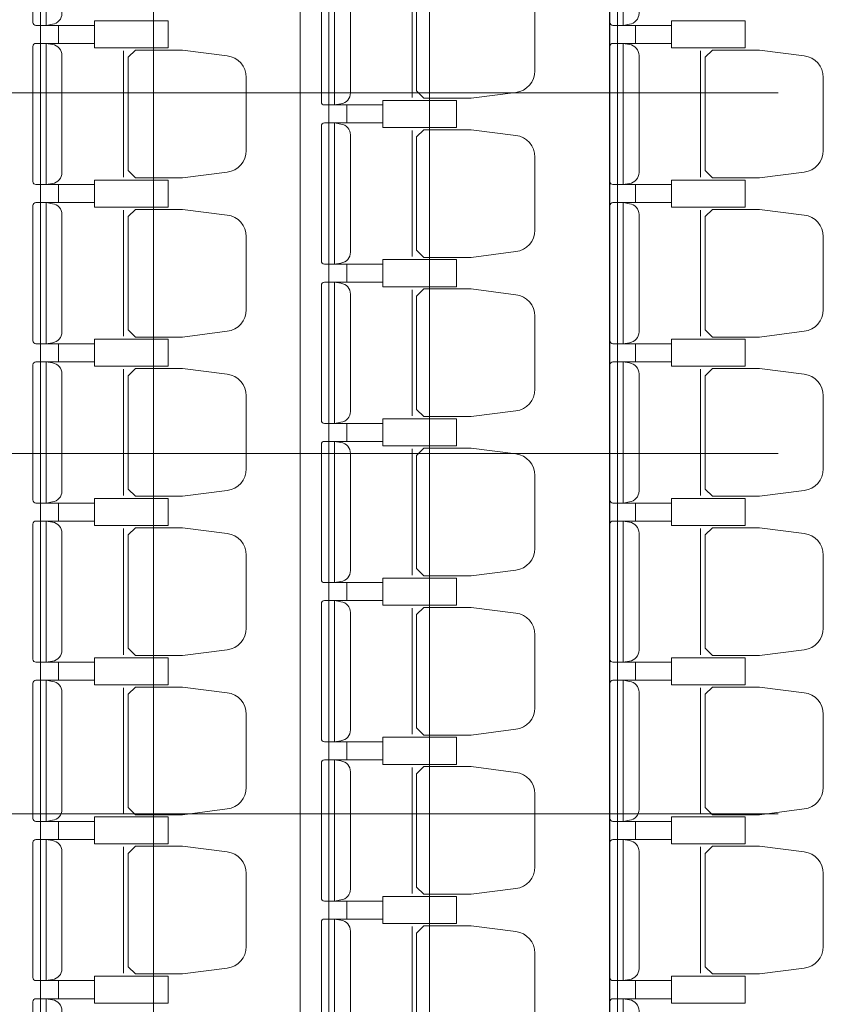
# Model space of a CAD drawing. Header units: centimetres. Extents: x 88729 to 133553, y -16225 to 14174.
# Tile 89 of 106: x 91467 to 91734, y -8063 to -7735. Entities that reach past the tile are written whole.
import ezdxf
from ezdxf.enums import TextEntityAlignment as Align

# ---------------------------------------------------------------- set-up
doc = ezdxf.new("R2010")
doc.units = ezdxf.units.CM
for name, color, linetype in [('A-SUFITY', 252, 'Continuous'), ('A-WID', 252, 'Continuous'), ('E_PODKLAD', 7, 'Continuous'), ('R-MET-IWE', 252, 'Continuous')]:
    doc.layers.add(name, color=color, linetype=linetype)
doc.styles.get("Standard").update_dxf_attribs({"font": 'txt.shx'})

# ---------------------------------------------------------------- blocks, each defined once
blk = doc.blocks.new('A$Ce817dbbb')
at = {"color": 252, "lineweight": 9}
for p, q in [((195.3, -18184.52), (195.3, -18226.52)), ((73.5, -18202.52), (77.6, -18202.52)), ((265.5, -18202.52), (269.6, -18202.52)), ((73.5, -18208.52), (77.6, -18208.52)), ((265.5, -18208.52), (269.6, -18208.52)), ((99.3, -18211.02), (99.3, -18253.02)), ((291.3, -18211.02), (291.3, -18253.02)), ((169.5, -18229.02), (173.6, -18229.02)), ((169.5, -18235.02), (173.6, -18235.02)), ((195.3, -18237.52), (195.3, -18279.52)), ((73.5, -18255.52), (77.6, -18255.52)), ((265.5, -18255.52), (269.6, -18255.52)), ((73.5, -18261.52), (77.6, -18261.52)), ((265.5, -18261.52), (269.6, -18261.52)), ((99.3, -18264.02), (99.3, -18306.02)), ((291.3, -18264.02), (291.3, -18306.02)), ((169.5, -18282.02), (173.6, -18282.02)), ((169.5, -18288.02), (173.6, -18288.02)), ((195.3, -18290.52), (195.3, -18332.52)), ((73.5, -18308.52), (77.6, -18308.52)), ((265.5, -18308.52), (269.6, -18308.52)), ((73.5, -18314.52), (77.6, -18314.52)), ((265.5, -18314.52), (269.6, -18314.52)), ((99.3, -18317.02), (99.3, -18359.02)), ((291.3, -18317.02), (291.3, -18359.02)), ((169.5, -18335.02), (173.6, -18335.02)), ((169.5, -18341.02), (173.6, -18341.02)), ((195.3, -18343.52), (195.3, -18385.52)), ((73.5, -18361.52), (77.6, -18361.52)), ((265.5, -18361.52), (269.6, -18361.52)), ((73.5, -18367.52), (77.6, -18367.52)), ((99.3, -18370.02), (99.3, -18412.02)), ((265.5, -18367.52), (269.6, -18367.52)), ((291.3, -18370.02), (291.3, -18412.02)), ((169.5, -18388.02), (173.6, -18388.02)), ((169.5, -18394.02), (173.6, -18394.02)), ((195.3, -18396.52), (195.3, -18438.52)), ((73.5, -18414.52), (77.6, -18414.52)), ((265.5, -18414.52), (269.6, -18414.52)), ((73.5, -18420.52), (77.6, -18420.52)), ((265.5, -18420.52), (269.6, -18420.52)), ((99.3, -18423.02), (99.3, -18465.02)), ((291.3, -18423.02), (291.3, -18465.02)), ((169.5, -18441.02), (173.6, -18441.02)), ((169.5, -18447.02), (173.6, -18447.02)), ((195.3, -18449.52), (195.3, -18491.52)), ((73.5, -18467.52), (77.6, -18467.52)), ((265.5, -18467.52), (269.6, -18467.52)), ((73.5, -18473.52), (77.6, -18473.52)), ((265.5, -18473.52), (269.6, -18473.52)), ((99.3, -18476.02), (99.3, -18518.02)), ((291.3, -18476.02), (291.3, -18518.02)), ((169.5, -18494.02), (173.6, -18494.02)), ((169.5, -18500.02), (173.6, -18500.02)), ((195.3, -18502.52), (195.3, -18544.52)), ((73.5, -18520.52), (77.6, -18520.52)), ((265.5, -18520.52), (269.6, -18520.52)), ((73.5, -18526.52), (77.6, -18526.52)), ((265.5, -18526.52), (269.6, -18526.52))]:
    blk.add_line(p, q, dxfattribs=at)
for points in [[(73.5, -18155.52), (73.5, -18179.02), (73.5, -18202.52), (70.1, -18202.52, -0.414214), (69.1, -18201.52), (69.1, -18179.02), (69.1, -18156.52, -0.414214), (70.1, -18155.52)], [(265.5, -18155.52), (265.5, -18179.02), (265.5, -18202.52), (262.1, -18202.52, -0.414214), (261.1, -18201.52), (261.1, -18179.02), (261.1, -18156.52, -0.414214), (262.1, -18155.52)], [(169.5, -18182.02), (169.5, -18205.52), (169.5, -18229.02), (166.1, -18229.02, -0.414214), (165.1, -18228.02), (165.1, -18205.52), (165.1, -18183.02, -0.414214), (166.1, -18182.02)], [(236.1, -18205.52), (236.1, -18193.37, 0.386311), (229.79, -18186.18), (214.93, -18184.27), (199.25, -18184.27), (196.8, -18186.66), (196.8, -18205.52), (196.8, -18224.37), (199.25, -18226.77), (214.93, -18226.77), (229.79, -18224.85, 0.386311), (236.1, -18217.66)], [(73.5, -18208.52), (73.5, -18232.02), (73.5, -18255.52), (70.1, -18255.52, -0.414214), (69.1, -18254.52), (69.1, -18232.02), (69.1, -18209.52, -0.414214), (70.1, -18208.52)], [(265.5, -18208.52), (265.5, -18232.02), (265.5, -18255.52), (262.1, -18255.52, -0.414214), (261.1, -18254.52), (261.1, -18232.02), (261.1, -18209.52, -0.414214), (262.1, -18208.52)], [(140.1, -18232.02), (140.1, -18219.87, 0.386311), (133.79, -18212.68), (118.93, -18210.77), (103.25, -18210.77), (100.8, -18213.16), (100.8, -18232.02), (100.8, -18250.87), (103.25, -18253.27), (118.93, -18253.27), (133.79, -18251.35, 0.386311), (140.1, -18244.16)], [(332.1, -18232.02), (332.1, -18219.87, 0.386311), (325.79, -18212.68), (310.93, -18210.77), (295.25, -18210.77), (292.8, -18213.16), (292.8, -18232.02), (292.8, -18250.87), (295.25, -18253.27), (310.93, -18253.27), (325.79, -18251.35, 0.386311), (332.1, -18244.16)], [(169.5, -18235.02), (169.5, -18258.52), (169.5, -18282.02), (166.1, -18282.02, -0.414214), (165.1, -18281.02), (165.1, -18258.52), (165.1, -18236.02, -0.414214), (166.1, -18235.02)], [(236.1, -18258.52), (236.1, -18246.37, 0.386311), (229.79, -18239.18), (214.93, -18237.27), (199.25, -18237.27), (196.8, -18239.66), (196.8, -18258.52), (196.8, -18277.37), (199.25, -18279.77), (214.93, -18279.77), (229.79, -18277.85, 0.386311), (236.1, -18270.66)], [(73.5, -18261.52), (73.5, -18285.02), (73.5, -18308.52), (70.1, -18308.52, -0.414214), (69.1, -18307.52), (69.1, -18285.02), (69.1, -18262.52, -0.414214), (70.1, -18261.52)], [(265.5, -18261.52), (265.5, -18285.02), (265.5, -18308.52), (262.1, -18308.52, -0.414214), (261.1, -18307.52), (261.1, -18285.02), (261.1, -18262.52, -0.414214), (262.1, -18261.52)], [(140.1, -18285.02), (140.1, -18272.87, 0.386311), (133.79, -18265.68), (118.93, -18263.77), (103.25, -18263.77), (100.8, -18266.16), (100.8, -18285.02), (100.8, -18303.87), (103.25, -18306.27), (118.93, -18306.27), (133.79, -18304.35, 0.386311), (140.1, -18297.16)], [(332.1, -18285.02), (332.1, -18272.87, 0.386311), (325.79, -18265.68), (310.93, -18263.77), (295.25, -18263.77), (292.8, -18266.16), (292.8, -18285.02), (292.8, -18303.87), (295.25, -18306.27), (310.93, -18306.27), (325.79, -18304.35, 0.386311), (332.1, -18297.16)], [(169.5, -18288.02), (169.5, -18311.52), (169.5, -18335.02), (166.1, -18335.02, -0.414214), (165.1, -18334.02), (165.1, -18311.52), (165.1, -18289.02, -0.414214), (166.1, -18288.02)], [(236.1, -18311.52), (236.1, -18299.37, 0.386311), (229.79, -18292.18), (214.93, -18290.27), (199.25, -18290.27), (196.8, -18292.66), (196.8, -18311.52), (196.8, -18330.37), (199.25, -18332.77), (214.93, -18332.77), (229.79, -18330.85, 0.386311), (236.1, -18323.66)], [(73.5, -18314.52), (73.5, -18338.02), (73.5, -18361.52), (70.1, -18361.52, -0.414214), (69.1, -18360.52), (69.1, -18338.02), (69.1, -18315.52, -0.414214), (70.1, -18314.52)], [(265.5, -18314.52), (265.5, -18338.02), (265.5, -18361.52), (262.1, -18361.52, -0.414214), (261.1, -18360.52), (261.1, -18338.02), (261.1, -18315.52, -0.414214), (262.1, -18314.52)], [(140.1, -18338.02), (140.1, -18325.87, 0.386311), (133.79, -18318.68), (118.93, -18316.77), (103.25, -18316.77), (100.8, -18319.16), (100.8, -18338.02), (100.8, -18356.87), (103.25, -18359.27), (118.93, -18359.27), (133.79, -18357.35, 0.386311), (140.1, -18350.16)], [(332.1, -18338.02), (332.1, -18325.87, 0.386311), (325.79, -18318.68), (310.93, -18316.77), (295.25, -18316.77), (292.8, -18319.16), (292.8, -18338.02), (292.8, -18356.87), (295.25, -18359.27), (310.93, -18359.27), (325.79, -18357.35, 0.386311), (332.1, -18350.16)], [(169.5, -18341.02), (169.5, -18364.52), (169.5, -18388.02), (166.1, -18388.02, -0.414214), (165.1, -18387.02), (165.1, -18364.52), (165.1, -18342.02, -0.414214), (166.1, -18341.02)], [(236.1, -18364.52), (236.1, -18352.37, 0.386311), (229.79, -18345.18), (214.93, -18343.27), (199.25, -18343.27), (196.8, -18345.66), (196.8, -18364.52), (196.8, -18383.37), (199.25, -18385.77), (214.93, -18385.77), (229.79, -18383.85, 0.386311), (236.1, -18376.66)], [(73.5, -18367.52), (73.5, -18391.02), (73.5, -18414.52), (70.1, -18414.52, -0.414214), (69.1, -18413.52), (69.1, -18391.02), (69.1, -18368.52, -0.414214), (70.1, -18367.52)], [(140.1, -18391.02), (140.1, -18378.87, 0.386311), (133.79, -18371.68), (118.93, -18369.77), (103.25, -18369.77), (100.8, -18372.16), (100.8, -18391.02), (100.8, -18409.87), (103.25, -18412.27), (118.93, -18412.27), (133.79, -18410.35, 0.386311), (140.1, -18403.16)], [(265.5, -18367.52), (265.5, -18391.02), (265.5, -18414.52), (262.1, -18414.52, -0.414214), (261.1, -18413.52), (261.1, -18391.02), (261.1, -18368.52, -0.414214), (262.1, -18367.52)], [(332.1, -18391.02), (332.1, -18378.87, 0.386311), (325.79, -18371.68), (310.93, -18369.77), (295.25, -18369.77), (292.8, -18372.16), (292.8, -18391.02), (292.8, -18409.87), (295.25, -18412.27), (310.93, -18412.27), (325.79, -18410.35, 0.386311), (332.1, -18403.16)], [(169.5, -18394.02), (169.5, -18417.52), (169.5, -18441.02), (166.1, -18441.02, -0.414214), (165.1, -18440.02), (165.1, -18417.52), (165.1, -18395.02, -0.414214), (166.1, -18394.02)], [(236.1, -18417.52), (236.1, -18405.37, 0.386311), (229.79, -18398.18), (214.93, -18396.27), (199.25, -18396.27), (196.8, -18398.66), (196.8, -18417.52), (196.8, -18436.37), (199.25, -18438.77), (214.93, -18438.77), (229.79, -18436.85, 0.386311), (236.1, -18429.66)], [(73.5, -18420.52), (73.5, -18444.02), (73.5, -18467.52), (70.1, -18467.52, -0.414214), (69.1, -18466.52), (69.1, -18444.02), (69.1, -18421.52, -0.414214), (70.1, -18420.52)], [(140.1, -18444.02), (140.1, -18431.87, 0.386311), (133.79, -18424.68), (118.93, -18422.77), (103.25, -18422.77), (100.8, -18425.16), (100.8, -18444.02), (100.8, -18462.87), (103.25, -18465.27), (118.93, -18465.27), (133.79, -18463.35, 0.386311), (140.1, -18456.16)], [(265.5, -18420.52), (265.5, -18444.02), (265.5, -18467.52), (262.1, -18467.52, -0.414214), (261.1, -18466.52), (261.1, -18444.02), (261.1, -18421.52, -0.414214), (262.1, -18420.52)], [(332.1, -18444.02), (332.1, -18431.87, 0.386311), (325.79, -18424.68), (310.93, -18422.77), (295.25, -18422.77), (292.8, -18425.16), (292.8, -18444.02), (292.8, -18462.87), (295.25, -18465.27), (310.93, -18465.27), (325.79, -18463.35, 0.386311), (332.1, -18456.16)], [(169.5, -18447.02), (169.5, -18470.52), (169.5, -18494.02), (166.1, -18494.02, -0.414214), (165.1, -18493.02), (165.1, -18470.52), (165.1, -18448.02, -0.414214), (166.1, -18447.02)], [(236.1, -18470.52), (236.1, -18458.37, 0.386311), (229.79, -18451.18), (214.93, -18449.27), (199.25, -18449.27), (196.8, -18451.66), (196.8, -18470.52), (196.8, -18489.37), (199.25, -18491.77), (214.93, -18491.77), (229.79, -18489.85, 0.386311), (236.1, -18482.66)], [(73.5, -18473.52), (73.5, -18497.02), (73.5, -18520.52), (70.1, -18520.52, -0.414214), (69.1, -18519.52), (69.1, -18497.02), (69.1, -18474.52, -0.414214), (70.1, -18473.52)], [(265.5, -18473.52), (265.5, -18497.02), (265.5, -18520.52), (262.1, -18520.52, -0.414214), (261.1, -18519.52), (261.1, -18497.02), (261.1, -18474.52, -0.414214), (262.1, -18473.52)], [(140.1, -18497.02), (140.1, -18484.87, 0.386311), (133.79, -18477.68), (118.93, -18475.77), (103.25, -18475.77), (100.8, -18478.16), (100.8, -18497.02), (100.8, -18515.87), (103.25, -18518.27), (118.93, -18518.27), (133.79, -18516.35, 0.386311), (140.1, -18509.16)], [(332.1, -18497.02), (332.1, -18484.87, 0.386311), (325.79, -18477.68), (310.93, -18475.77), (295.25, -18475.77), (292.8, -18478.16), (292.8, -18497.02), (292.8, -18515.87), (295.25, -18518.27), (310.93, -18518.27), (325.79, -18516.35, 0.386311), (332.1, -18509.16)], [(169.5, -18500.02), (169.5, -18523.52), (169.5, -18547.02), (166.1, -18547.02, -0.414214), (165.1, -18546.02), (165.1, -18523.52), (165.1, -18501.02, -0.414214), (166.1, -18500.02)], [(236.1, -18523.52), (236.1, -18511.37, 0.386311), (229.79, -18504.18), (214.93, -18502.27), (199.25, -18502.27), (196.8, -18504.66), (196.8, -18523.52), (196.8, -18542.37), (199.25, -18544.77), (214.93, -18544.77), (229.79, -18542.85, 0.386311), (236.1, -18535.66)], [(73.5, -18526.52), (73.5, -18550.02), (73.5, -18573.52), (70.1, -18573.52, -0.414214), (69.1, -18572.52), (69.1, -18550.02), (69.1, -18527.52, -0.414214), (70.1, -18526.52)], [(265.5, -18526.52), (265.5, -18550.02), (265.5, -18573.52), (262.1, -18573.52, -0.414214), (261.1, -18572.52), (261.1, -18550.02), (261.1, -18527.52, -0.414214), (262.1, -18526.52)]]:
    blk.add_lwpolyline(points, format="xyb", close=True, dxfattribs=at)
for points in [[(73.5, -18155.52), (75.6, -18155.89, -0.377955), (78.8, -18159.52), (78.8, -18179.02), (78.8, -18198.52, -0.377955), (75.6, -18202.15), (73.5, -18202.52)], [(265.5, -18155.52), (267.6, -18155.89, -0.377955), (270.8, -18159.52), (270.8, -18179.02), (270.8, -18198.52, -0.377955), (267.6, -18202.15), (265.5, -18202.52)], [(169.5, -18182.02), (171.6, -18182.39, -0.377955), (174.8, -18186.02), (174.8, -18205.52), (174.8, -18225.02, -0.377955), (171.6, -18228.65), (169.5, -18229.02)], [(73.5, -18208.52), (75.6, -18208.89, -0.377955), (78.8, -18212.52), (78.8, -18232.02), (78.8, -18251.52, -0.377955), (75.6, -18255.15), (73.5, -18255.52)], [(265.5, -18208.52), (267.6, -18208.89, -0.377955), (270.8, -18212.52), (270.8, -18232.02), (270.8, -18251.52, -0.377955), (267.6, -18255.15), (265.5, -18255.52)], [(169.5, -18235.02), (171.6, -18235.39, -0.377955), (174.8, -18239.02), (174.8, -18258.52), (174.8, -18278.02, -0.377955), (171.6, -18281.65), (169.5, -18282.02)], [(73.5, -18261.52), (75.6, -18261.89, -0.377955), (78.8, -18265.52), (78.8, -18285.02), (78.8, -18304.52, -0.377955), (75.6, -18308.15), (73.5, -18308.52)], [(265.5, -18261.52), (267.6, -18261.89, -0.377955), (270.8, -18265.52), (270.8, -18285.02), (270.8, -18304.52, -0.377955), (267.6, -18308.15), (265.5, -18308.52)], [(169.5, -18288.02), (171.6, -18288.39, -0.377955), (174.8, -18292.02), (174.8, -18311.52), (174.8, -18331.02, -0.377955), (171.6, -18334.65), (169.5, -18335.02)], [(73.5, -18314.52), (75.6, -18314.89, -0.377955), (78.8, -18318.52), (78.8, -18338.02), (78.8, -18357.52, -0.377955), (75.6, -18361.15), (73.5, -18361.52)], [(265.5, -18314.52), (267.6, -18314.89, -0.377955), (270.8, -18318.52), (270.8, -18338.02), (270.8, -18357.52, -0.377955), (267.6, -18361.15), (265.5, -18361.52)], [(169.5, -18341.02), (171.6, -18341.39, -0.377955), (174.8, -18345.02), (174.8, -18364.52), (174.8, -18384.02, -0.377955), (171.6, -18387.65), (169.5, -18388.02)], [(73.5, -18367.52), (75.6, -18367.89, -0.377955), (78.8, -18371.52), (78.8, -18391.02), (78.8, -18410.52, -0.377955), (75.6, -18414.15), (73.5, -18414.52)], [(265.5, -18367.52), (267.6, -18367.89, -0.377955), (270.8, -18371.52), (270.8, -18391.02), (270.8, -18410.52, -0.377955), (267.6, -18414.15), (265.5, -18414.52)], [(169.5, -18394.02), (171.6, -18394.39, -0.377955), (174.8, -18398.02), (174.8, -18417.52), (174.8, -18437.02, -0.377955), (171.6, -18440.65), (169.5, -18441.02)], [(73.5, -18420.52), (75.6, -18420.89, -0.377955), (78.8, -18424.52), (78.8, -18444.02), (78.8, -18463.52, -0.377955), (75.6, -18467.15), (73.5, -18467.52)], [(265.5, -18420.52), (267.6, -18420.89, -0.377955), (270.8, -18424.52), (270.8, -18444.02), (270.8, -18463.52, -0.377955), (267.6, -18467.15), (265.5, -18467.52)], [(169.5, -18447.02), (171.6, -18447.39, -0.377955), (174.8, -18451.02), (174.8, -18470.52), (174.8, -18490.02, -0.377955), (171.6, -18493.65), (169.5, -18494.02)], [(73.5, -18473.52), (75.6, -18473.89, -0.377955), (78.8, -18477.52), (78.8, -18497.02), (78.8, -18516.52, -0.377955), (75.6, -18520.15), (73.5, -18520.52)], [(265.5, -18473.52), (267.6, -18473.89, -0.377955), (270.8, -18477.52), (270.8, -18497.02), (270.8, -18516.52, -0.377955), (267.6, -18520.15), (265.5, -18520.52)], [(169.5, -18500.02), (171.6, -18500.39, -0.377955), (174.8, -18504.02), (174.8, -18523.52), (174.8, -18543.02, -0.377955), (171.6, -18546.65), (169.5, -18547.02)], [(73.5, -18526.52), (75.6, -18526.89, -0.377955), (78.8, -18530.52), (78.8, -18550.02), (78.8, -18569.52, -0.377955), (75.6, -18573.15), (73.5, -18573.52)], [(265.5, -18526.52), (267.6, -18526.89, -0.377955), (270.8, -18530.52), (270.8, -18550.02), (270.8, -18569.52, -0.377955), (267.6, -18573.15), (265.5, -18573.52)]]:
    blk.add_lwpolyline(points, format="xyb", dxfattribs=at)
for points in [[(89.6, -18205.52), (89.6, -18202.52), (77.6, -18202.52), (77.6, -18208.52), (89.6, -18208.52), (89.6, -18205.52)], [(89.6, -18205.52), (89.6, -18208.52), (77.6, -18208.52), (77.6, -18202.52), (89.6, -18202.52), (89.6, -18205.52)], [(281.6, -18205.52), (281.6, -18202.52), (269.6, -18202.52), (269.6, -18208.52), (281.6, -18208.52), (281.6, -18205.52)], [(281.6, -18205.52), (281.6, -18208.52), (269.6, -18208.52), (269.6, -18202.52), (281.6, -18202.52), (281.6, -18205.52)], [(185.6, -18232.02), (185.6, -18229.02), (173.6, -18229.02), (173.6, -18235.02), (185.6, -18235.02), (185.6, -18232.02)], [(185.6, -18232.02), (185.6, -18235.02), (173.6, -18235.02), (173.6, -18229.02), (185.6, -18229.02), (185.6, -18232.02)], [(89.6, -18258.52), (89.6, -18255.52), (77.6, -18255.52), (77.6, -18261.52), (89.6, -18261.52), (89.6, -18258.52)], [(89.6, -18258.52), (89.6, -18261.52), (77.6, -18261.52), (77.6, -18255.52), (89.6, -18255.52), (89.6, -18258.52)], [(281.6, -18258.52), (281.6, -18255.52), (269.6, -18255.52), (269.6, -18261.52), (281.6, -18261.52), (281.6, -18258.52)], [(281.6, -18258.52), (281.6, -18261.52), (269.6, -18261.52), (269.6, -18255.52), (281.6, -18255.52), (281.6, -18258.52)], [(185.6, -18285.02), (185.6, -18282.02), (173.6, -18282.02), (173.6, -18288.02), (185.6, -18288.02), (185.6, -18285.02)], [(185.6, -18285.02), (185.6, -18288.02), (173.6, -18288.02), (173.6, -18282.02), (185.6, -18282.02), (185.6, -18285.02)], [(89.6, -18311.52), (89.6, -18308.52), (77.6, -18308.52), (77.6, -18314.52), (89.6, -18314.52), (89.6, -18311.52)], [(89.6, -18311.52), (89.6, -18314.52), (77.6, -18314.52), (77.6, -18308.52), (89.6, -18308.52), (89.6, -18311.52)], [(281.6, -18311.52), (281.6, -18308.52), (269.6, -18308.52), (269.6, -18314.52), (281.6, -18314.52), (281.6, -18311.52)], [(281.6, -18311.52), (281.6, -18314.52), (269.6, -18314.52), (269.6, -18308.52), (281.6, -18308.52), (281.6, -18311.52)], [(185.6, -18338.02), (185.6, -18335.02), (173.6, -18335.02), (173.6, -18341.02), (185.6, -18341.02), (185.6, -18338.02)], [(185.6, -18338.02), (185.6, -18341.02), (173.6, -18341.02), (173.6, -18335.02), (185.6, -18335.02), (185.6, -18338.02)], [(89.6, -18364.52), (89.6, -18361.52), (77.6, -18361.52), (77.6, -18367.52), (89.6, -18367.52), (89.6, -18364.52)], [(89.6, -18364.52), (89.6, -18367.52), (77.6, -18367.52), (77.6, -18361.52), (89.6, -18361.52), (89.6, -18364.52)], [(281.6, -18364.52), (281.6, -18361.52), (269.6, -18361.52), (269.6, -18367.52), (281.6, -18367.52), (281.6, -18364.52)], [(281.6, -18364.52), (281.6, -18367.52), (269.6, -18367.52), (269.6, -18361.52), (281.6, -18361.52), (281.6, -18364.52)], [(185.6, -18391.02), (185.6, -18394.02), (173.6, -18394.02), (173.6, -18388.02), (185.6, -18388.02), (185.6, -18391.02)], [(185.6, -18391.02), (185.6, -18388.02), (173.6, -18388.02), (173.6, -18394.02), (185.6, -18394.02), (185.6, -18391.02)], [(89.6, -18417.52), (89.6, -18420.52), (77.6, -18420.52), (77.6, -18414.52), (89.6, -18414.52), (89.6, -18417.52)], [(89.6, -18417.52), (89.6, -18414.52), (77.6, -18414.52), (77.6, -18420.52), (89.6, -18420.52), (89.6, -18417.52)], [(281.6, -18417.52), (281.6, -18420.52), (269.6, -18420.52), (269.6, -18414.52), (281.6, -18414.52), (281.6, -18417.52)], [(281.6, -18417.52), (281.6, -18414.52), (269.6, -18414.52), (269.6, -18420.52), (281.6, -18420.52), (281.6, -18417.52)], [(185.6, -18444.02), (185.6, -18441.02), (173.6, -18441.02), (173.6, -18447.02), (185.6, -18447.02), (185.6, -18444.02)], [(185.6, -18444.02), (185.6, -18447.02), (173.6, -18447.02), (173.6, -18441.02), (185.6, -18441.02), (185.6, -18444.02)], [(89.6, -18470.52), (89.6, -18467.52), (77.6, -18467.52), (77.6, -18473.52), (89.6, -18473.52), (89.6, -18470.52)], [(89.6, -18470.52), (89.6, -18473.52), (77.6, -18473.52), (77.6, -18467.52), (89.6, -18467.52), (89.6, -18470.52)], [(281.6, -18470.52), (281.6, -18467.52), (269.6, -18467.52), (269.6, -18473.52), (281.6, -18473.52), (281.6, -18470.52)], [(281.6, -18470.52), (281.6, -18473.52), (269.6, -18473.52), (269.6, -18467.52), (281.6, -18467.52), (281.6, -18470.52)], [(185.6, -18497.02), (185.6, -18494.02), (173.6, -18494.02), (173.6, -18500.02), (185.6, -18500.02), (185.6, -18497.02)], [(185.6, -18497.02), (185.6, -18500.02), (173.6, -18500.02), (173.6, -18494.02), (185.6, -18494.02), (185.6, -18497.02)], [(89.6, -18523.52), (89.6, -18526.52), (77.6, -18526.52), (77.6, -18520.52), (89.6, -18520.52), (89.6, -18523.52)], [(89.6, -18523.52), (89.6, -18520.52), (77.6, -18520.52), (77.6, -18526.52), (89.6, -18526.52), (89.6, -18523.52)], [(281.6, -18523.52), (281.6, -18520.52), (269.6, -18520.52), (269.6, -18526.52), (281.6, -18526.52), (281.6, -18523.52)], [(281.6, -18523.52), (281.6, -18526.52), (269.6, -18526.52), (269.6, -18520.52), (281.6, -18520.52), (281.6, -18523.52)]]:
    blk.add_lwpolyline(points, dxfattribs=at)
for points in [[(101.85, -18210.02), (114.1, -18210.02), (114.1, -18201.02), (89.6, -18201.02), (89.6, -18210.02)], [(101.85, -18201.02), (114.1, -18201.02), (114.1, -18210.02), (89.6, -18210.02), (89.6, -18201.02)], [(293.85, -18210.02), (306.1, -18210.02), (306.1, -18201.02), (281.6, -18201.02), (281.6, -18210.02)], [(293.85, -18201.02), (306.1, -18201.02), (306.1, -18210.02), (281.6, -18210.02), (281.6, -18201.02)], [(197.85, -18236.52), (210.1, -18236.52), (210.1, -18227.52), (185.6, -18227.52), (185.6, -18236.52)], [(197.85, -18227.52), (210.1, -18227.52), (210.1, -18236.52), (185.6, -18236.52), (185.6, -18227.52)], [(101.85, -18263.02), (114.1, -18263.02), (114.1, -18254.02), (89.6, -18254.02), (89.6, -18263.02)], [(101.85, -18254.02), (114.1, -18254.02), (114.1, -18263.02), (89.6, -18263.02), (89.6, -18254.02)], [(293.85, -18263.02), (306.1, -18263.02), (306.1, -18254.02), (281.6, -18254.02), (281.6, -18263.02)], [(293.85, -18254.02), (306.1, -18254.02), (306.1, -18263.02), (281.6, -18263.02), (281.6, -18254.02)], [(197.85, -18289.52), (210.1, -18289.52), (210.1, -18280.52), (185.6, -18280.52), (185.6, -18289.52)], [(197.85, -18280.52), (210.1, -18280.52), (210.1, -18289.52), (185.6, -18289.52), (185.6, -18280.52)], [(101.85, -18316.02), (114.1, -18316.02), (114.1, -18307.02), (89.6, -18307.02), (89.6, -18316.02)], [(101.85, -18307.02), (114.1, -18307.02), (114.1, -18316.02), (89.6, -18316.02), (89.6, -18307.02)], [(293.85, -18316.02), (306.1, -18316.02), (306.1, -18307.02), (281.6, -18307.02), (281.6, -18316.02)], [(293.85, -18307.02), (306.1, -18307.02), (306.1, -18316.02), (281.6, -18316.02), (281.6, -18307.02)], [(197.85, -18342.52), (210.1, -18342.52), (210.1, -18333.52), (185.6, -18333.52), (185.6, -18342.52)], [(197.85, -18333.52), (210.1, -18333.52), (210.1, -18342.52), (185.6, -18342.52), (185.6, -18333.52)], [(101.85, -18369.02), (114.1, -18369.02), (114.1, -18360.02), (89.6, -18360.02), (89.6, -18369.02)], [(101.85, -18360.02), (114.1, -18360.02), (114.1, -18369.02), (89.6, -18369.02), (89.6, -18360.02)], [(293.85, -18369.02), (306.1, -18369.02), (306.1, -18360.02), (281.6, -18360.02), (281.6, -18369.02)], [(293.85, -18360.02), (306.1, -18360.02), (306.1, -18369.02), (281.6, -18369.02), (281.6, -18360.02)], [(197.85, -18386.52), (210.1, -18386.52), (210.1, -18395.52), (185.6, -18395.52), (185.6, -18386.52)], [(197.85, -18395.52), (210.1, -18395.52), (210.1, -18386.52), (185.6, -18386.52), (185.6, -18395.52)], [(101.85, -18413.02), (114.1, -18413.02), (114.1, -18422.02), (89.6, -18422.02), (89.6, -18413.02)], [(101.85, -18422.02), (114.1, -18422.02), (114.1, -18413.02), (89.6, -18413.02), (89.6, -18422.02)], [(293.85, -18413.02), (306.1, -18413.02), (306.1, -18422.02), (281.6, -18422.02), (281.6, -18413.02)], [(293.85, -18422.02), (306.1, -18422.02), (306.1, -18413.02), (281.6, -18413.02), (281.6, -18422.02)], [(197.85, -18448.52), (210.1, -18448.52), (210.1, -18439.52), (185.6, -18439.52), (185.6, -18448.52)], [(197.85, -18439.52), (210.1, -18439.52), (210.1, -18448.52), (185.6, -18448.52), (185.6, -18439.52)], [(101.85, -18475.02), (114.1, -18475.02), (114.1, -18466.02), (89.6, -18466.02), (89.6, -18475.02)], [(101.85, -18466.02), (114.1, -18466.02), (114.1, -18475.02), (89.6, -18475.02), (89.6, -18466.02)], [(293.85, -18475.02), (306.1, -18475.02), (306.1, -18466.02), (281.6, -18466.02), (281.6, -18475.02)], [(293.85, -18466.02), (306.1, -18466.02), (306.1, -18475.02), (281.6, -18475.02), (281.6, -18466.02)], [(197.85, -18501.52), (210.1, -18501.52), (210.1, -18492.52), (185.6, -18492.52), (185.6, -18501.52)], [(197.85, -18492.52), (210.1, -18492.52), (210.1, -18501.52), (185.6, -18501.52), (185.6, -18492.52)], [(101.85, -18519.02), (114.1, -18519.02), (114.1, -18528.02), (89.6, -18528.02), (89.6, -18519.02)], [(101.85, -18528.02), (114.1, -18528.02), (114.1, -18519.02), (89.6, -18519.02), (89.6, -18528.02)], [(293.85, -18528.02), (306.1, -18528.02), (306.1, -18519.02), (281.6, -18519.02), (281.6, -18528.02)], [(293.85, -18519.02), (306.1, -18519.02), (306.1, -18528.02), (281.6, -18528.02), (281.6, -18519.02)]]:
    blk.add_lwpolyline(points, close=True, dxfattribs=at)
at = {"layer": 'A-SUFITY', "lineweight": 0, "ltscale": 0.1}
for p, q in [((109.22, -19016.02), (109.22, -17554.02)), ((158.1, -19016.02), (158.1, -17554.02)), ((201.1, -19016.02), (201.1, -17554.02)), ((-129.9, -18225.02), (317.1, -18225.02)), ((-129.9, -18345.02), (317.1, -18345.02)), ((-129.9, -18465.02), (317.1, -18465.02))]:
    blk.add_line(p, q, dxfattribs=at)
at = {"layer": 'A-SUFITY', "ltscale": 0.1}
blk.add_line((261.1, -19016.02), (261.1, -17554.02), dxfattribs=at)
at = {"layer": 'A-WID', "color": 252, "lineweight": 9}
for p, q in [((71.6, -19016.02), (71.6, -17554.02)), ((167.6, -19016.02), (167.6, -17554.02)), ((263.6, -19016.02), (263.6, -17554.02))]:
    blk.add_line(p, q, dxfattribs=at)
at = {"layer": 'R-MET-IWE', "color": 252, "lineweight": 9, "width": 0.75}
for tag, rotation, p in [('0-', 90, (-1139.05, -4143.61)), ('0-', 90, (-1113.05, -4143.61)), ('0-', 90, (-1087.05, -4143.61)), ('2-', 90, (-796.05, -4143.61)), ('2-', 90, (-505.05, -4143.61)), ('0-', 90, (-480.05, -4143.61)), ('0-', 90, (-456.05, -4143.61)), ('2-', 90, (-166.05, -4143.61)), ('2-', 90, (-625.66, -4833.61)), ('2-', 90, (-599.66, -4833.61)), ('2-', 90, (-573.66, -4833.61)), ('0-', 180, (-2169.64, -4848.47)), ('0-', 180, (-2169.64, -4873.47)), ('0-', 180, (-2169.64, -4899.47)), ('-2', 90, (-1661.47, -4961.65)), ('-2', 90, (-1636.47, -4961.65)), ('0-', 270, (-1489.78, -4968.06)), ('0-', 270, (-1464.78, -4968.06)), ('0-', 270, (-1439.78, -4968.06)), ('0-', 270, (-1364.78, -4968.06)), ('0-', 270, (-1339.78, -4968.06)), ('0-', 270, (-1314.78, -4968.06)), ('0-', 270, (328.22, -4968.06)), ('0-', 270, (354.22, -4968.06)), ('0-', 270, (1256.22, -4968.06)), ('0-', 270, (1282.22, -4968.06)), ('0-', 90, (-513.05, -5496.61)), ('0-', 90, (-487.05, -5496.61)), ('K.S.-', 90, (-487.05, -5766.11)), ('0-', 90, (-513.05, -5766.11)), ('1-', 90, (-539.05, -6114.61)), ('0-', 90, (-513.05, -6114.61)), ('0-', 90, (-487.05, -6114.61)), ('0-', 90, (301.95, -6545.61)), ('0-', 90, (327.95, -6545.61)), ('0-', 90, (353.95, -6545.61)), ('0-', 90, (416.11, -6545.61)), ('0-', 90, (1255.95, -6545.61)), ('0-', 90, (1281.95, -6545.61)), ('1-', 90, (2382.95, -6845.61)), ('1-', 90, (2408.95, -6845.61)), ('1-', 90, (2434.95, -6845.61)), ('1-', 90, (2827.95, -6845.61)), ('1-', 90, (2853.95, -6845.61)), ('1-', 90, (2879.95, -6845.61)), ('<-2', 90, (-910.64, -10482.41)), ('2->', 90, (-718.15, -10854.38)), ('2->', 90, (-692.15, -10854.38)), ('2->', 90, (-744.15, -10870.8)), ('-0', 90, (-186.09, -12450.12)), ('1-', 90, (2264.47, -12866.38)), ('1-', 90, (2290.47, -12866.38)), ('1-', 90, (2316.47, -12866.38)), ('1-', 90, (2709.47, -12866.38)), ('1-', 90, (2735.47, -12866.38)), ('1-', 90, (2761.47, -12866.38)), ('<-KL', 90, (-700.01, -16780.91)), ('-0', 90, (-179.94, -18957.53)), ('0->', 90, (-1257.53, -23179.05)), ('0->', 90, (-1231.53, -23179.05)), ('0->', 90, (-1205.53, -23179.05)), ('0->', 90, (-600.53, -23179.05)), ('0->', 90, (-574.53, -23179.05)), ('0->', 90, (-1692.53, -24074.05)), ('0->', 90, (-1666.53, -24074.05)), ('0->', 90, (-1640.53, -24074.05)), ('0->', 90, (-1486.53, -24074.05)), ('0->', 90, (-1460.53, -24074.05)), ('0->', 90, (-1434.53, -24074.05)), ('<-0', 90, (-499.82, -24383.56)), ('<-0', 90, (-298.11, -24383.56)), ('<-0', 180, (-587.12, -25088.86)), ('<-0', 270, (-496.63, -25202.68)), ('<-0', 180, (-1353.25, -25419.36)), ('<-0', 180, (-1187.25, -25444.1)), ('<-0', 90, (-179.61, -25454.22)), ('<-0', 90, (-69.59, -26375.36)), ('<-0', 90, (-43.59, -26375.36))]:
    blk.add_attdef(tag, text='', height=17, rotation=rotation, dxfattribs=at).set_placement(p, align=Align.MIDDLE)
for tag, p in [('2-', (1424.81, -4179.2)), ('2-', (1424.81, -4205.2)), ('K.S.-', (-76.89, -4264.2)), ('KL-', (-613.13, -4292.18)), ('1-', (-613.13, -4312.18)), ('1-', (-613.13, -4332.18)), ('K.S.-', (1414.13, -4333.66)), ('0-', (-70.19, -4341.2)), ('0-', (469.81, -4341.2)), ('1-', (-613.13, -4352.18)), ('0-', (1424.81, -4361.2)), ('0-', (-70.19, -4367.2)), ('1-', (469.81, -4367.2)), ('0-', (1099.81, -4368.2)), ('2-', (1424.81, -4387.2)), ('1-', (-70.19, -4393.2)), ('1-', (469.81, -4393.2)), ('1-', (1099.81, -4394.2)), ('2-', (1424.81, -4413.2)), ('2-', (-70.19, -4419.2)), ('2-', (1099.81, -4420.2)), ('K.S.-', (-76.89, -4445.2)), ('2-', (469.81, -4444.2)), ('2-', (1099.81, -4446.2)), ('2-', (469.81, -4470.2)), ('2-', (-825.19, -4496.2)), ('2-', (-825.19, -4522.2)), ('2-', (-70.19, -4574.2)), ('2-', (-70.19, -4600.2)), ('K.S.-', (1089.13, -4600.66)), ('2-', (1099.81, -4653.2)), ('2-', (-70.19, -4669.2)), ('2-', (1099.81, -4679.2)), ('-1', (1806.78, -4690.78)), ('1-', (-70.19, -4695.2)), ('2-', (1099.81, -4705.2)), ('-1', (1806.78, -4716.3)), ('K.S.-', (-73.2, -4721.2)), ('-1', (1806.78, -4743.07)), ('FR-', (-70.19, -4747.2)), ('0-', (-1066.19, -6382.7)), ('0-', (-1066.19, -6408.7)), ('2-', (1729.81, -6586.2)), ('2-', (1729.81, -6612.2)), ('2-', (1729.81, -6638.2)), ('2-', (1729.81, -6664.2)), ('K.S.-', (469.81, -6788.2)), ('1-', (-962.19, -6915.2)), ('2-', (1729.81, -6923.2)), ('1-', (-460.19, -6923.2)), ('1-', (469.81, -6923.2)), ('2-', (1729.81, -6949.2)), ('1-', (-460.19, -6949.2)), ('1-', (469.81, -6949.2)), ('K.S.-', (2901.81, -6960.2)), ('2-', (1729.81, -6975.2)), ('2-', (1729.81, -7001.2)), ('2-', (-460.19, -7026.2)), ('0-', (469.81, -7026.2)), ('2-', (-460.19, -7052.2)), ('0-', (469.81, -7052.2)), ('2-', (-460.19, -7078.2)), ('2-', (469.81, -7078.2)), ('1-', (2901.81, -7088.2)), ('2-', (469.81, -7104.2)), ('1-', (2901.81, -7114.2)), ('0-', (1729.81, -7131.2)), ('2-', (-460.19, -7141.2)), ('0-', (1729.81, -7157.2)), ('2-', (-460.19, -7167.2)), ('2-', (469.81, -7181.2)), ('2-', (1729.81, -7183.2)), ('0-', (-460.19, -7193.2)), ('2-', (469.81, -7207.2)), ('2-', (1729.81, -7209.2)), ('K.S.-', (-470.87, -7217.66)), ('2-', (469.81, -7233.2)), ('2-', (1729.81, -7235.2)), ('1-', (-460.19, -7245.2)), ('2-', (469.81, -7259.2)), ('2-', (1729.81, -7261.2)), ('2-', (1729.81, -7287.2)), ('2-', (-460.19, -7297.2)), ('2->', (-943.67, -10542.97)), ('-1', (1688.29, -10711.55)), ('-1', (1688.29, -10737.55)), ('-1', (1688.29, -10763.55)), ('<-2', (1685.55, -12605.39)), ('2->', (1611.33, -12636.47)), ('2->', (1611.33, -12658.97)), ('2->', (1590.77, -12684.97)), ('K.S.-', (2783.33, -12980.97)), ('2->', (-578.67, -13046.97)), ('2->', (-578.67, -13072.97)), ('<-2', (-476.88, -13105.94)), ('1-', (2783.33, -13108.97)), ('1-', (2783.33, -13134.97)), ('<-1', (-610.79, -16857.83)), ('<-1', (-610.79, -16877.83)), ('<-1', (1688.29, -17218.96)), ('<-1', (1688.29, -17244.96)), ('<-1', (1688.29, -17270.96)), ('<-1', (-478.91, -18553.43)), ('<-0', (-2287.98, -23879.57)), ('<-0', (-2287.98, -23905.57)), ('<-0', (-2287.98, -23931.57)), ('<-0', (-343.08, -24738.18)), ('<-0', (-478.91, -25059.68))]:
    blk.add_attdef(tag, text='', height=17, dxfattribs=at).set_placement(p, align=Align.MIDDLE)

msp = doc.modelspace()

# ---------------------------------------------------------------- block references
at = {"layer": 'E_PODKLAD'}
msp.add_blockref('A$Ce817dbbb', (91401.87, 10465.39), dxfattribs=at)

doc.saveas('drawing.dxf')
